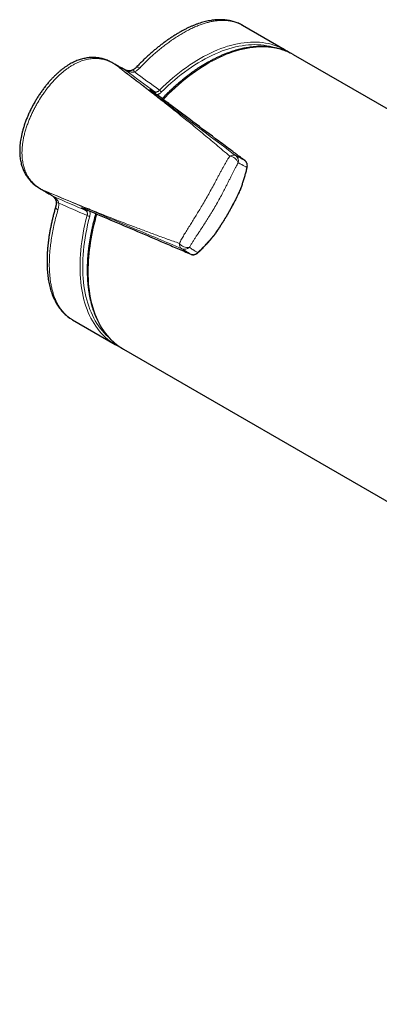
# Model space of a CAD drawing. Header units: millimetres. Extents: x 8 to 2314, y 12 to 2305.
# Tile 84 of 156: x 2079 to 2135, y 106 to 259. Entities that reach past the tile are written whole.
import ezdxf

# ---------------------------------------------------------------- set-up
doc = ezdxf.new("R2010")
doc.units = ezdxf.units.MM

msp = doc.modelspace()

# ---------------------------------------------------------------- linework, layer by layer
at = {"color": 7, "linetype": 'Continuous', "lineweight": 30}
for p, q in [((2120.25, 254.54), (2113.58, 258.39)), ((2139.31, 243.54), (2121.53, 253.8)), ((2093.38, 252.51), (2093.4, 252.5)), ((2094.21, 252.03), (2093.4, 252.5)), ((2094.45, 251.75), (2093.69, 252.32)), ((2093.69, 252.32), (2093.79, 252.26)), ((2094.1, 252.09), (2094.13, 252.08)), ((2094.17, 252.05), (2094.21, 252.03)), ((2082.09, 232.92), (2082.06, 232.93)), ((2082.08, 232.92), (2082.85, 232.48)), ((2082.82, 232.49), (2082.79, 232.51)), ((2105.54, 222.7), (2105.55, 222.7)), ((2087.08, 212.49), (2093.76, 208.64)), ((2095.03, 207.9), (2271.95, 105.77))]:
    msp.add_line(p, q, dxfattribs=at)
at = {"color": 252, "linetype": 'Continuous', "lineweight": 0}
for p, q in [((2093.85, 252.23), (2094.17, 252.05)), ((2099.43, 248.32), (2099.93, 248.03)), ((2082.54, 232.66), (2082.37, 232.76)), ((2082.4, 232.75), (2082.57, 232.65)), ((2089.23, 229.49), (2088.73, 229.78))]:
    msp.add_line(p, q, dxfattribs=at)
at = {"color": 252, "linetype": 'Continuous', "lineweight": 0, "flags": 128}
for points in [[(2100.66, 248.28), (2101.17, 248.78), (2101.68, 249.26), (2102.2, 249.73), (2102.72, 250.18), (2103.25, 250.62), (2103.78, 251.04), (2104.31, 251.44), (2104.85, 251.83), (2105.38, 252.21), (2105.92, 252.56), (2106.46, 252.9), (2106.99, 253.22), (2107.53, 253.52), (2108.07, 253.8), (2108.61, 254.07), (2109.14, 254.32), (2109.68, 254.55), (2110.21, 254.76), (2110.74, 254.95), (2111.27, 255.12), (2111.79, 255.27), (2112.31, 255.4), (2112.82, 255.51), (2113.33, 255.61), (2113.83, 255.68), (2114.33, 255.73), (2114.83, 255.76), (2115.31, 255.78), (2115.79, 255.77), (2116.26, 255.74), (2116.73, 255.7), (2117.18, 255.63), (2117.63, 255.54), (2118.07, 255.44), (2118.5, 255.31), (2118.92, 255.16), (2119.33, 255), (2119.57, 254.89)], [(2118.8, 254.85), (2118.66, 254.89), (2118.24, 255.02), (2117.8, 255.13), (2117.36, 255.22), (2116.9, 255.29), (2116.44, 255.34), (2115.98, 255.37), (2115.5, 255.38), (2115.02, 255.37), (2114.53, 255.34), (2114.04, 255.29), (2113.54, 255.22), (2113.03, 255.13), (2112.52, 255.02), (2112, 254.89), (2111.48, 254.75), (2110.96, 254.58), (2110.44, 254.39), (2109.91, 254.18), (2109.38, 253.96), (2108.84, 253.71), (2108.31, 253.45), (2107.78, 253.17), (2107.24, 252.87), (2106.71, 252.55), (2106.17, 252.22), (2105.64, 251.87), (2105.1, 251.5), (2104.57, 251.11), (2104.04, 250.71), (2103.52, 250.29), (2103, 249.86), (2102.48, 249.41), (2101.96, 248.94), (2101.45, 248.46), (2100.94, 247.97)], [(2121.11, 254.03), (2121.09, 254.04), (2120.7, 254.22), (2120.29, 254.39), (2119.87, 254.54), (2119.44, 254.67), (2119.01, 254.79), (2118.56, 254.88), (2118.11, 254.95), (2117.65, 255), (2117.18, 255.03), (2116.7, 255.04), (2116.22, 255.03), (2115.73, 255.01), (2115.23, 254.96), (2114.73, 254.89), (2114.22, 254.8), (2113.71, 254.7), (2113.19, 254.57), (2112.67, 254.42), (2112.15, 254.26), (2111.62, 254.07), (2111.09, 253.87), (2110.56, 253.64), (2110.02, 253.4), (2109.49, 253.14), (2108.95, 252.86), (2108.41, 252.57), (2107.87, 252.25), (2107.34, 251.92), (2106.8, 251.57), (2106.27, 251.2), (2105.73, 250.82), (2105.2, 250.42), (2104.67, 250), (2104.15, 249.57), (2103.62, 249.12), (2103.1, 248.66), (2102.59, 248.18), (2102.08, 247.69), (2101.57, 247.19), (2101.24, 246.84)], [(2093.4, 252.5), (2093.41, 252.49), (2093.69, 252.32), (2093.69, 252.32), (2093.69, 252.32)], [(2097.62, 251.78), (2097.49, 251.83), (2097.37, 251.87), (2097.26, 251.88), (2097.16, 251.88), (2097.07, 251.86), (2097.01, 251.82), (2096.99, 251.8)], [(2093.13, 209.03), (2092.89, 209.2), (2092.54, 209.48), (2092.21, 209.77), (2091.88, 210.08), (2091.57, 210.4), (2091.27, 210.75), (2090.99, 211.11), (2090.71, 211.49), (2090.45, 211.89), (2090.21, 212.3), (2089.98, 212.72), (2089.76, 213.17), (2089.56, 213.63), (2089.37, 214.1), (2089.19, 214.59), (2089.03, 215.09), (2088.89, 215.6), (2088.76, 216.13), (2088.64, 216.67), (2088.54, 217.23), (2088.46, 217.79), (2088.39, 218.37), (2088.34, 218.96), (2088.3, 219.55), (2088.27, 220.16), (2088.27, 220.78), (2088.27, 221.41), (2088.3, 222.04), (2088.34, 222.68), (2088.39, 223.33), (2088.46, 223.99), (2088.55, 224.65), (2088.65, 225.32), (2088.76, 226), (2088.89, 226.68), (2089.04, 227.36), (2089.2, 228.05), (2089.37, 228.73)], [(2089.79, 228.64), (2089.61, 227.96), (2089.45, 227.28), (2089.31, 226.6), (2089.18, 225.92), (2089.06, 225.25), (2088.96, 224.59), (2088.88, 223.93), (2088.81, 223.28), (2088.76, 222.63), (2088.72, 221.99), (2088.7, 221.36), (2088.69, 220.74), (2088.7, 220.13), (2088.72, 219.52), (2088.76, 218.93), (2088.82, 218.35), (2088.89, 217.77), (2088.97, 217.21), (2089.07, 216.66), (2089.19, 216.13), (2089.32, 215.6), (2089.47, 215.09), (2089.63, 214.6), (2089.8, 214.11), (2089.99, 213.65), (2090.2, 213.19), (2090.41, 212.75), (2090.65, 212.33), (2090.89, 211.92), (2091.15, 211.53), (2091.43, 211.16), (2091.71, 210.8), (2092.01, 210.46), (2092.32, 210.14), (2092.65, 209.84), (2092.71, 209.78)], [(2089.54, 220.03), (2089.55, 219.42), (2089.57, 218.81), (2089.61, 218.21), (2089.66, 217.63), (2089.73, 217.05), (2089.82, 216.49), (2089.92, 215.93), (2090.03, 215.39), (2090.16, 214.87), (2090.31, 214.35), (2090.46, 213.85), (2090.64, 213.37), (2090.83, 212.89), (2091.03, 212.44), (2091.25, 211.99), (2091.48, 211.57), (2091.72, 211.15), (2091.98, 210.76), (2092.26, 210.38), (2092.54, 210.02), (2092.84, 209.68), (2093.15, 209.35), (2093.47, 209.04), (2093.81, 208.75), (2094.16, 208.48), (2094.52, 208.22), (2094.63, 208.14)]]:
    msp.add_lwpolyline(points, dxfattribs=at)
at = {"color": 7, "linetype": 'Continuous', "lineweight": 30, "flags": 128}
for points in [[(2121.53, 253.8), (2121.48, 253.83), (2121.11, 254.03)], [(2094.63, 208.14), (2094.89, 207.99), (2095.03, 207.9)]]:
    msp.add_lwpolyline(points, dxfattribs=at)
at = {"color": 7, "linetype": 'Continuous', "lineweight": 30}
for centre, radius, start, end in [((2115.83, 246.87), 8.85, 55.2356, 64.9761), ((2094.89, 250.62), 0.906, 54.2272, 60.9587), ((2106.64, 222.99), 0.0459, 240.2079, 303.0408), ((2098.18, 216.3), 8.85, 235.2136, 244.8038)]:
    msp.add_arc(centre, radius, start, end, dxfattribs=at)
at = {"color": 252, "linetype": 'Continuous', "lineweight": 0}
for centre, radius, start, end in [((2096.25, 250.91), 0.55, 23.2165, 66.8261), ((2099.28, 248.13), 0.241, 357.7354, 51.8219), ((2099.77, 247.83), 0.26, 341.9279, 50.2802), ((2100.29, 247.66), 0.718, 25.2893, 59.4178), ((2112.14, 237.29), 0.887, 63.9545, 126.5261), ((2111.43, 236.41), 1.6, 20.4926, 83.5663), ((2111.86, 237.21), 1.1, 347.2354, 52.4481), ((2114.27, 236.2), 0.0457, 356.5967, 59.8405), ((2082.38, 232.81), 0.0473, 252.6043, 262.7726), ((2082.72, 233.48), 0.803, 244.0235, 246.1701), ((2082.7, 233.3), 0.629, 239.3265, 241.3274), ((2082.9, 233.38), 0.803, 244.0235, 246.1701), ((2084.46, 232.56), 0.906, 239.0335, 245.7771), ((2084.89, 231.23), 0.549, 233.1431, 276.8097), ((2085.07, 230.15), 0.584, 179.6702, 245.0203), ((2088.82, 230), 0.244, 248.5166, 302.4553), ((2089.32, 229.74), 0.268, 250.8743, 317.0286), ((2089.73, 229.36), 0.718, 240.587, 274.7043), ((2121.78, 219.64), 32.24, 163.2001, 179.2998), ((2105.04, 225.35), 1.6, 216.4481, 279.5298), ((2104.63, 224.3), 0.887, 173.5045, 236.0462), ((2104.56, 224.58), 1.1, 247.5565, 312.7676)]:
    msp.add_arc(centre, radius, start, end, dxfattribs=at)
for centre, major_axis, ratio, start_param, end_param in [((2200.32, 176.56), (207.13, -151.27), 0.006629, 4.186137, 4.211246), ((2200.88, 177.39), (207.59, -150.39), 0.006162, 4.191445, 4.213027), ((2201.32, 178.29), (234.58, -103.72), 0.006646, 2.071937, 2.097046), ((2200.88, 177.39), (234.05, -104.57), 0.006179, 2.070156, 2.091738)]:
    msp.add_ellipse(centre, major_axis=major_axis, ratio=ratio, start_param=start_param, end_param=end_param, dxfattribs=at)
at = {"color": 7, "linetype": 'Continuous', "lineweight": 30}
for points, knots in [([(2113.58, 258.39), (2113.58, 258.39), (2113.48, 258.45), (2113.27, 258.56), (2112.95, 258.71), (2112.62, 258.84), (2112.29, 258.96), (2111.94, 259.05), (2111.59, 259.13), (2111.23, 259.19), (2110.86, 259.24), (2110.48, 259.26), (2110.1, 259.27), (2109.7, 259.26), (2109.3, 259.23), (2108.89, 259.18), (2108.48, 259.12), (2108.05, 259.03), (2107.63, 258.93), (2107.19, 258.81), (2106.76, 258.67), (2106.31, 258.51), (2105.87, 258.33), (2105.42, 258.14), (2104.97, 257.93), (2104.52, 257.7), (2104.06, 257.46), (2103.6, 257.19), (2103.14, 256.92), (2102.68, 256.62), (2102.21, 256.31), (2101.75, 255.99), (2101.29, 255.65), (2100.82, 255.29), (2100.36, 254.93), (2099.9, 254.55), (2099.44, 254.15), (2098.98, 253.74), (2098.52, 253.32), (2098.06, 252.88), (2097.6, 252.43), (2097.25, 252.07), (2097.04, 251.86), (2096.99, 251.8)], [0, 0, 0, 0, 0.000358, 0.024309, 0.048353, 0.072174, 0.096149, 0.120319, 0.144651, 0.169108, 0.193644, 0.218206, 0.242814, 0.267898, 0.293112, 0.318478, 0.344014, 0.369733, 0.395646, 0.421713, 0.447499, 0.473468, 0.499476, 0.52551, 0.551556, 0.577602, 0.603675, 0.629574, 0.655692, 0.681799, 0.707853, 0.733821, 0.759669, 0.785338, 0.811175, 0.836876, 0.862534, 0.888177, 0.913831, 0.939516, 0.965285, 0.990747, 1, 1, 1, 1]), ([(2121.1, 254.03), (2121.04, 254.06), (2120.87, 254.15), (2120.55, 254.29), (2120.16, 254.45), (2119.75, 254.59), (2119.34, 254.72), (2118.92, 254.82), (2118.49, 254.91), (2118.05, 254.98), (2117.6, 255.04), (2117.15, 255.07), (2116.69, 255.09), (2116.23, 255.09), (2115.76, 255.07), (2115.28, 255.03), (2114.8, 254.97), (2114.31, 254.9), (2113.82, 254.81), (2113.32, 254.7), (2112.82, 254.57), (2112.32, 254.42), (2111.81, 254.26), (2111.31, 254.08), (2110.8, 253.88), (2110.28, 253.66), (2109.77, 253.43), (2109.26, 253.18), (2108.74, 252.91), (2108.23, 252.63), (2107.71, 252.33), (2107.2, 252.02), (2106.68, 251.69), (2106.17, 251.34), (2105.66, 250.98), (2105.15, 250.6), (2104.65, 250.21), (2104.14, 249.8), (2103.64, 249.39), (2103.15, 248.95), (2102.65, 248.51), (2102.17, 248.05), (2101.68, 247.57), (2101.32, 247.21), (2101.12, 247), (2101.08, 246.95)], [0, 0, 0, 0, 0.009844, 0.033486, 0.057136, 0.080799, 0.10448, 0.128185, 0.151917, 0.175678, 0.19947, 0.223296, 0.247154, 0.271045, 0.294967, 0.318919, 0.342898, 0.366902, 0.390928, 0.414974, 0.439038, 0.463116, 0.487206, 0.511306, 0.535415, 0.559529, 0.583648, 0.607769, 0.631893, 0.656017, 0.680141, 0.704263, 0.728384, 0.752503, 0.776619, 0.800733, 0.824844, 0.848951, 0.873055, 0.897157, 0.921255, 0.94535, 0.969442, 0.993531, 1, 1, 1, 1]), ([(2093.38, 252.5), (2093.29, 252.55), (2093.1, 252.66), (2092.81, 252.8), (2092.49, 252.94), (2092.18, 253.06), (2091.87, 253.16), (2091.55, 253.24), (2091.22, 253.3), (2090.88, 253.35), (2090.54, 253.37), (2090.2, 253.38), (2089.86, 253.37), (2089.52, 253.34), (2089.18, 253.28), (2088.84, 253.21), (2088.49, 253.12), (2088.14, 253.02), (2087.79, 252.89), (2087.44, 252.74), (2087.09, 252.57), (2086.73, 252.37), (2086.37, 252.16), (2086.01, 251.92), (2085.65, 251.67), (2085.3, 251.39), (2084.94, 251.09), (2084.58, 250.76), (2084.21, 250.41), (2083.85, 250.03), (2083.48, 249.62), (2083.1, 249.18), (2082.74, 248.71), (2082.38, 248.24), (2082.03, 247.74), (2081.69, 247.22), (2081.36, 246.68), (2081.04, 246.12), (2080.74, 245.55), (2080.45, 244.97), (2080.19, 244.4), (2079.95, 243.83), (2079.74, 243.26), (2079.54, 242.69), (2079.38, 242.15), (2079.24, 241.64), (2079.13, 241.16), (2079.03, 240.68), (2078.96, 240.21), (2078.91, 239.73), (2078.88, 239.26), (2078.87, 238.81), (2078.88, 238.37), (2078.91, 237.95), (2078.96, 237.54), (2079.03, 237.15), (2079.12, 236.77), (2079.22, 236.41), (2079.34, 236.07), (2079.47, 235.75), (2079.62, 235.45), (2079.79, 235.14), (2079.97, 234.85), (2080.17, 234.57), (2080.38, 234.31), (2080.62, 234.05), (2080.86, 233.81), (2081.11, 233.59), (2081.37, 233.39), (2081.66, 233.19), (2081.89, 233.04), (2082.03, 232.96), (2082.06, 232.94)], [0, 0, 0, 0, 0.009699, 0.021691, 0.033064, 0.043981, 0.054562, 0.065804, 0.076959, 0.088298, 0.099652, 0.111021, 0.122404, 0.133799, 0.145104, 0.156469, 0.168283, 0.180348, 0.19269, 0.20533, 0.218268, 0.231473, 0.245373, 0.25956, 0.274097, 0.289044, 0.304469, 0.320446, 0.337059, 0.354412, 0.372663, 0.391835, 0.411195, 0.430829, 0.450786, 0.471121, 0.491893, 0.513166, 0.534794, 0.555934, 0.576627, 0.596926, 0.616881, 0.63654, 0.656016, 0.672825, 0.688925, 0.704404, 0.72093, 0.736827, 0.752158, 0.767004, 0.781439, 0.795511, 0.809121, 0.822261, 0.835029, 0.847511, 0.859784, 0.870572, 0.881967, 0.893358, 0.904756, 0.91616, 0.927568, 0.938981, 0.950464, 0.961404, 0.972485, 0.983989, 0.996052, 1, 1, 1, 1]), ([(2093.69, 252.32), (2093.69, 252.32), (2093.69, 252.33), (2093.68, 252.33), (2093.68, 252.32), (2093.69, 252.32), (2093.69, 252.32), (2093.69, 252.32)], [0, 0, 0, 0, 0.297265, 0.515586, 0.735337, 0.929538, 1, 1, 1, 1]), ([(2093.79, 252.26), (2093.8, 252.26), (2093.81, 252.25), (2093.83, 252.24), (2093.84, 252.24), (2093.85, 252.23)], [0, 0, 0, 0, 0.185058, 0.68031, 1, 1, 1, 1]), ([(2095.42, 251.36), (2095.13, 251.52), (2094.71, 251.75), (2094.23, 252.01), (2094.01, 252.14), (2093.91, 252.19), (2093.87, 252.22), (2093.85, 252.23)], [0, 0, 0, 0, 0.559638, 0.816546, 0.925876, 0.97881, 1, 1, 1, 1]), ([(2095.33, 251.41), (2095.22, 251.47), (2094.87, 251.67), (2094.47, 251.89), (2094.18, 252.05), (2094.13, 252.08)], [0, 0, 0, 0, 0.266886, 0.867161, 1, 1, 1, 1]), ([(2096.99, 251.8), (2096.96, 251.78), (2096.91, 251.72), (2096.81, 251.64), (2096.69, 251.55), (2096.58, 251.48), (2096.5, 251.44), (2096.47, 251.42)], [0, 0, 0, 0, 0.188606, 0.422237, 0.624588, 0.836633, 1, 1, 1, 1]), ([(2096.47, 251.42), (2096.46, 251.41), (2096.41, 251.39), (2096.31, 251.35), (2096.17, 251.31), (2096.03, 251.3), (2095.88, 251.29), (2095.73, 251.31), (2095.6, 251.33), (2095.5, 251.35), (2095.42, 251.38), (2095.37, 251.4), (2095.33, 251.41), (2095.32, 251.42), (2095.32, 251.42), (2095.32, 251.42)], [0, 0, 0, 0, 0.0256552, 0.1174472, 0.2176063, 0.3231218, 0.4323661, 0.5547615, 0.6541115, 0.7397778, 0.8211352, 0.8803044, 0.931319, 0.9789322, 1, 1, 1, 1]), ([(2099.52, 248.12), (2099.52, 248.12), (2099.49, 248.14), (2099.44, 248.18), (2099.38, 248.23), (2099.33, 248.27), (2099.29, 248.3), (2099.27, 248.33), (2099.26, 248.34), (2099.26, 248.34), (2099.26, 248.34)], [0, 0, 0, 0, 0.015182, 0.175403, 0.323771, 0.472496, 0.6471, 0.821631, 0.965222, 1, 1, 1, 1]), ([(2113.97, 237.3), (2113.74, 237.47), (2113.27, 237.82), (2112.6, 238.32), (2111.48, 239.16), (2109.23, 240.84), (2106.16, 243.15), (2103.22, 245.35), (2101.1, 246.93), (2100.04, 247.73), (2099.51, 248.13)], [0, 0, 0, 0, 0.046625, 0.0932601, 0.1398962, 0.2797067, 0.5593276, 0.7796638, 0.8898319, 1, 1, 1, 1]), ([(2114.31, 236.2), (2114.32, 236.22), (2114.33, 236.3), (2114.35, 236.42), (2114.35, 236.57), (2114.33, 236.71), (2114.3, 236.85), (2114.24, 236.98), (2114.17, 237.1), (2114.09, 237.2), (2114.02, 237.27), (2113.98, 237.29), (2113.97, 237.3)], [0, 0, 0, 0, 0.056505, 0.17209, 0.289534, 0.40773, 0.524326, 0.642081, 0.756869, 0.871381, 0.984814, 1, 1, 1, 1]), ([(2113.14, 232.45), (2113.14, 232.46), (2113.22, 232.65), (2113.37, 233.04), (2113.57, 233.62), (2113.77, 234.21), (2113.95, 234.81), (2114.12, 235.42), (2114.24, 235.88), (2114.3, 236.15), (2114.31, 236.2)], [0, 0, 0, 0, 0.00434, 0.158625, 0.314179, 0.471274, 0.630181, 0.791232, 0.95603, 1, 1, 1, 1]), ([(2082.82, 232.49), (2082.88, 232.46), (2083.12, 232.31), (2083.52, 232.08), (2083.84, 231.88), (2083.99, 231.79)], [0, 0, 0, 0, 0.164801, 0.614152, 1, 1, 1, 1]), ([(2083.99, 231.79), (2083.99, 231.79), (2083.99, 231.79), (2084, 231.79), (2084.02, 231.77), (2084.06, 231.74), (2084.11, 231.69), (2084.17, 231.63), (2084.24, 231.55), (2084.32, 231.45), (2084.4, 231.34), (2084.46, 231.21), (2084.51, 231.08), (2084.55, 230.94), (2084.56, 230.85), (2084.56, 230.8), (2084.56, 230.79)], [0, 0, 0, 0, 0.01463, 0.055853, 0.103533, 0.156182, 0.219362, 0.300147, 0.389392, 0.487888, 0.594989, 0.697256, 0.802626, 0.902588, 0.994734, 1, 1, 1, 1]), ([(2109.32, 225.84), (2109.33, 225.85), (2109.42, 225.99), (2109.61, 226.27), (2109.89, 226.68), (2110.17, 227.11), (2110.45, 227.54), (2110.72, 227.99), (2111, 228.44), (2111.27, 228.89), (2111.54, 229.36), (2111.8, 229.83), (2112.05, 230.29), (2112.3, 230.76), (2112.54, 231.22), (2112.77, 231.68), (2112.97, 232.09), (2113.09, 232.35), (2113.14, 232.45)], [0, 0, 0, 0, 0.004099, 0.067639, 0.13333, 0.201031, 0.268626, 0.336479, 0.404722, 0.473488, 0.542892, 0.612639, 0.681724, 0.750382, 0.81859, 0.88633, 0.953609, 1, 1, 1, 1]), ([(2113.14, 232.45), (2113.14, 232.46), (2113.15, 232.46), (2113.13, 232.48), (2113.12, 232.49), (2113.12, 232.49)], [0, 0, 0, 0, 0.26392, 0.938953, 1, 1, 1, 1]), ([(2084.56, 230.8), (2084.56, 230.77), (2084.57, 230.69), (2084.56, 230.57), (2084.55, 230.42), (2084.52, 230.29), (2084.5, 230.19), (2084.49, 230.15), (2084.49, 230.15)], [0, 0, 0, 0, 0.115404, 0.324726, 0.540617, 0.76266, 0.999348, 1, 1, 1, 1]), ([(2084.49, 230.15), (2084.47, 230.1), (2084.4, 229.85), (2084.27, 229.38), (2084.11, 228.76), (2083.96, 228.15), (2083.82, 227.54), (2083.7, 226.94), (2083.58, 226.34), (2083.48, 225.75), (2083.39, 225.16), (2083.32, 224.58), (2083.25, 224.01), (2083.2, 223.44), (2083.16, 222.89), (2083.14, 222.35), (2083.13, 221.81), (2083.13, 221.28), (2083.14, 220.76), (2083.17, 220.26), (2083.21, 219.76), (2083.26, 219.27), (2083.33, 218.79), (2083.41, 218.33), (2083.51, 217.88), (2083.62, 217.44), (2083.74, 217.01), (2083.88, 216.59), (2084.03, 216.19), (2084.19, 215.81), (2084.37, 215.45), (2084.56, 215.09), (2084.76, 214.76), (2084.98, 214.44), (2085.2, 214.13), (2085.44, 213.84), (2085.69, 213.57), (2085.95, 213.32), (2086.22, 213.08), (2086.51, 212.86), (2086.74, 212.7), (2086.89, 212.61), (2086.93, 212.58)], [0, 0, 0, 0, 0.006131, 0.031995, 0.057901, 0.083834, 0.109779, 0.13577, 0.161667, 0.187657, 0.213786, 0.240004, 0.26626, 0.292493, 0.318634, 0.344517, 0.37084, 0.397151, 0.423472, 0.449819, 0.476215, 0.502704, 0.529018, 0.555292, 0.581712, 0.608206, 0.634678, 0.661028, 0.687197, 0.712957, 0.738668, 0.764337, 0.789931, 0.81542, 0.840777, 0.865979, 0.891013, 0.915869, 0.940544, 0.965043, 0.989376, 1, 1, 1, 1]), ([(2088.63, 229.92), (2088.63, 229.92), (2088.62, 229.92), (2088.63, 229.92), (2088.66, 229.91), (2088.7, 229.9), (2088.75, 229.88), (2088.82, 229.85), (2088.89, 229.83), (2088.93, 229.81), (2088.95, 229.8)], [0, 0, 0, 0, 0.003918, 0.131195, 0.279664, 0.444656, 0.618345, 0.765679, 0.921385, 1, 1, 1, 1]), ([(2088.94, 229.81), (2091.7, 228.62), (2095.85, 226.85), (2100.68, 224.79), (2103.1, 223.75), (2104.48, 223.16), (2105.19, 222.86), (2105.54, 222.7)], [0, 0, 0, 0, 0.499991, 0.749986, 0.874983, 0.937498, 1, 1, 1, 1]), ([(2090.73, 229.04), (2090.72, 228.97), (2090.63, 228.69), (2090.5, 228.19), (2090.33, 227.54), (2090.18, 226.88), (2090.04, 226.23), (2089.91, 225.59), (2089.8, 224.94), (2089.7, 224.31), (2089.61, 223.67), (2089.54, 223.04), (2089.48, 222.42), (2089.44, 221.8), (2089.41, 221.19), (2089.39, 220.67), (2089.39, 220.36), (2089.39, 220.24)], [0, 0, 0, 0, 0.020746, 0.092716, 0.164694, 0.236682, 0.308679, 0.380686, 0.452704, 0.524732, 0.59677, 0.668818, 0.740877, 0.812946, 0.885024, 0.957111, 1, 1, 1, 1]), ([(2106.66, 222.96), (2106.73, 223.02), (2106.94, 223.22), (2107.3, 223.57), (2107.73, 224.01), (2108.17, 224.48), (2108.59, 224.96), (2108.97, 225.41), (2109.21, 225.71), (2109.32, 225.84)], [0, 0, 0, 0, 0.075231, 0.221204, 0.386287, 0.550005, 0.710147, 0.868469, 1, 1, 1, 1]), ([(2109.28, 225.84), (2109.28, 225.84), (2109.3, 225.84), (2109.32, 225.83), (2109.32, 225.84), (2109.32, 225.85)], [0, 0, 0, 0, 0.061852, 0.745908, 1, 1, 1, 1]), ([(2105.55, 222.7), (2105.57, 222.69), (2105.63, 222.66), (2105.73, 222.64), (2105.86, 222.62), (2105.99, 222.63), (2106.12, 222.65), (2106.26, 222.69), (2106.39, 222.75), (2106.51, 222.83), (2106.6, 222.9), (2106.65, 222.94), (2106.66, 222.96)], [0, 0, 0, 0, 0.050777, 0.160987, 0.272294, 0.384664, 0.496686, 0.611583, 0.726808, 0.842259, 0.959595, 1, 1, 1, 1]), ([(2089.39, 220.24), (2089.39, 220.13), (2089.39, 219.83), (2089.41, 219.34), (2089.44, 218.76), (2089.48, 218.19), (2089.54, 217.63), (2089.61, 217.08), (2089.69, 216.54), (2089.79, 216.01), (2089.9, 215.49), (2090.03, 214.98), (2090.17, 214.49), (2090.33, 214), (2090.5, 213.53), (2090.68, 213.07), (2090.87, 212.63), (2091.08, 212.2), (2091.3, 211.78), (2091.54, 211.38), (2091.78, 210.99), (2092.04, 210.62), (2092.31, 210.26), (2092.6, 209.92), (2092.89, 209.59), (2093.2, 209.28), (2093.51, 208.99), (2093.84, 208.71), (2094.18, 208.45), (2094.44, 208.27), (2094.59, 208.17), (2094.62, 208.15)], [0, 0, 0, 0, 0.019109, 0.055358, 0.091611, 0.127864, 0.164117, 0.200368, 0.236615, 0.272855, 0.309086, 0.345305, 0.381508, 0.417694, 0.453857, 0.489993, 0.5261, 0.562172, 0.598205, 0.634196, 0.670142, 0.70604, 0.741887, 0.777684, 0.813431, 0.849129, 0.884782, 0.920394, 0.95597, 0.991518, 1, 1, 1, 1])]:
    msp.add_open_spline(points, degree=3, knots=knots, dxfattribs=at)
at = {"color": 252, "linetype": 'Continuous', "lineweight": 0}
for points, knots in [([(2113.58, 258.38), (2113.53, 258.41), (2113.34, 258.53), (2112.98, 258.69), (2112.49, 258.88), (2111.99, 259.01), (2111.48, 259.1), (2110.94, 259.16), (2110.38, 259.17), (2109.8, 259.14), (2109.2, 259.06), (2108.57, 258.94), (2107.94, 258.78), (2107.31, 258.58), (2106.67, 258.35), (2106.01, 258.07), (2105.34, 257.75), (2104.66, 257.39), (2103.97, 256.99), (2103.27, 256.55), (2102.59, 256.09), (2101.95, 255.63), (2101.34, 255.16), (2100.72, 254.67), (2100.1, 254.15), (2099.48, 253.6), (2098.86, 253.02), (2098.24, 252.41), (2097.82, 251.99), (2097.62, 251.78)], [0, 0, 0, 0, 0.011914, 0.052635, 0.093431, 0.13237, 0.171374, 0.210578, 0.249848, 0.289886, 0.329997, 0.370325, 0.410726, 0.44933, 0.487998, 0.527174, 0.566349, 0.6058, 0.64525, 0.685229, 0.725282, 0.759134, 0.793031, 0.827274, 0.861516, 0.895946, 0.930376, 0.965163, 1, 1, 1, 1]), ([(2093.69, 252.32), (2093.69, 252.32), (2093.56, 252.4), (2093.3, 252.55), (2092.9, 252.75), (2092.52, 252.9), (2092.16, 253.02), (2091.81, 253.1), (2091.47, 253.17), (2091.11, 253.21), (2090.75, 253.23), (2090.38, 253.22), (2089.99, 253.19), (2089.58, 253.12), (2089.14, 253.03), (2088.72, 252.91), (2088.28, 252.75), (2087.83, 252.56), (2087.36, 252.32), (2086.92, 252.07), (2086.5, 251.8), (2086.11, 251.52), (2085.72, 251.22), (2085.31, 250.88), (2084.9, 250.51), (2084.48, 250.1), (2083.94, 249.52), (2083.41, 248.89), (2082.91, 248.23), (2082.51, 247.67), (2082.05, 246.98), (2081.62, 246.27), (2081.23, 245.56), (2080.92, 244.95), (2080.63, 244.33), (2080.36, 243.69), (2080.11, 243.05), (2079.88, 242.39), (2079.68, 241.72), (2079.52, 241.06), (2079.39, 240.4), (2079.29, 239.75), (2079.24, 239.1), (2079.22, 238.51), (2079.24, 237.99), (2079.27, 237.56), (2079.35, 237.02), (2079.48, 236.4), (2079.69, 235.77), (2079.91, 235.25), (2080.15, 234.82), (2080.43, 234.41), (2080.72, 234.05), (2081.01, 233.75), (2081.29, 233.49), (2081.6, 233.25), (2081.92, 233.02), (2082.19, 232.86), (2082.34, 232.78), (2082.38, 232.76)], [0, 0, 0, 0, 0.000002, 0.0155753, 0.0311463, 0.0447199, 0.0582928, 0.0699634, 0.0816337, 0.0939089, 0.1062695, 0.1186302, 0.1310774, 0.1459431, 0.1608103, 0.1752321, 0.1896549, 0.2067907, 0.2239281, 0.241847, 0.2570749, 0.2723034, 0.288841, 0.3053792, 0.3242093, 0.3430404, 0.3631551, 0.401418, 0.4231032, 0.4447888, 0.4684691, 0.5039372, 0.5261358, 0.5483574, 0.5706536, 0.5929769, 0.6156311, 0.6383193, 0.6611245, 0.6839771, 0.7052918, 0.7266046, 0.7481525, 0.7697866, 0.7846794, 0.7987881, 0.812896, 0.8382221, 0.8620267, 0.8785388, 0.8952723, 0.9120069, 0.9289722, 0.942088, 0.955299, 0.9685107, 0.9818126, 0.996171, 1, 1, 1, 1]), ([(2093.85, 252.23), (2093.85, 252.23), (2093.84, 252.23), (2093.82, 252.24), (2093.81, 252.25), (2093.8, 252.26), (2093.79, 252.26)], [0, 0, 0, 0, 0.182355, 0.651357, 0.829021, 1, 1, 1, 1]), ([(2093.85, 252.23), (2093.85, 252.23), (2093.88, 252.21), (2093.96, 252.17), (2094.04, 252.13), (2094.09, 252.1), (2094.1, 252.09)], [0, 0, 0, 0, 0.0645995, 0.3361776, 0.9003148, 1, 1, 1, 1]), ([(2111.61, 238), (2110.9, 238.6), (2109.48, 239.8), (2107.37, 241.56), (2105.26, 243.29), (2103.24, 244.92), (2101.32, 246.44), (2099.41, 247.93), (2097.11, 249.71), (2095.41, 251), (2094.41, 251.77)], [0, 0, 0, 0, 0.1241014, 0.2482129, 0.3723488, 0.4964916, 0.6026321, 0.7087746, 0.8279774, 1, 1, 1, 1]), ([(2094.45, 251.75), (2095.47, 250.97), (2097.49, 249.44), (2100.51, 247.16), (2103.99, 244.53), (2107.99, 241.51), (2111.01, 239.23), (2112.52, 238.09)], [0, 0, 0, 0, 0.172091, 0.337898, 0.503708, 0.751849, 1, 1, 1, 1]), ([(2097.62, 251.78), (2097.57, 251.73), (2097.48, 251.64), (2097.33, 251.51), (2097.16, 251.38), (2096.97, 251.25), (2096.83, 251.17), (2096.76, 251.13)], [0, 0, 0, 0, 0.1896166, 0.3802856, 0.5744782, 0.7699964, 1, 1, 1, 1]), ([(2096.76, 251.13), (2096.69, 251.11), (2096.55, 251.08), (2096.33, 251.09), (2096.1, 251.12), (2095.9, 251.17), (2095.73, 251.22), (2095.61, 251.27), (2095.51, 251.31), (2095.46, 251.34), (2095.43, 251.35), (2095.42, 251.36), (2095.42, 251.36)], [0, 0, 0, 0, 0.146289, 0.297669, 0.457208, 0.618996, 0.725526, 0.833266, 0.894046, 0.945844, 0.985479, 1, 1, 1, 1]), ([(2099.51, 248.13), (2099.5, 248.14), (2099.44, 248.18), (2099.36, 248.24), (2099.27, 248.32), (2099.2, 248.39), (2099.17, 248.43), (2099.18, 248.44), (2099.24, 248.42), (2099.32, 248.38), (2099.4, 248.34), (2099.43, 248.32)], [0, 0, 0, 0, 0.038281, 0.122961, 0.207805, 0.359832, 0.512183, 0.657444, 0.802502, 0.901374, 1, 1, 1, 1]), ([(2099.93, 248.03), (2099.95, 248.02), (2100, 248), (2100.09, 247.98), (2100.2, 247.99), (2100.31, 248.03), (2100.43, 248.09), (2100.55, 248.17), (2100.62, 248.25), (2100.66, 248.28)], [0, 0, 0, 0, 0.102362, 0.249465, 0.400883, 0.548475, 0.700357, 0.848052, 1, 1, 1, 1]), ([(2100.94, 247.97), (2100.89, 247.93), (2100.79, 247.83), (2100.64, 247.73), (2100.48, 247.65), (2100.34, 247.61), (2100.25, 247.6), (2100.21, 247.6)], [0, 0, 0, 0, 0.203922, 0.413747, 0.617671, 0.827534, 1, 1, 1, 1]), ([(2103.75, 224.4), (2103.86, 224.61), (2104.08, 225.03), (2104.47, 225.71), (2104.9, 226.41), (2105.35, 227.13), (2105.8, 227.85), (2106.25, 228.58), (2106.71, 229.32), (2107.19, 230.12), (2107.69, 230.96), (2108.2, 231.86), (2108.71, 232.78), (2109.13, 233.54), (2109.45, 234.16), (2109.7, 234.62), (2109.95, 235.09), (2110.19, 235.55), (2110.44, 236), (2110.68, 236.44), (2110.92, 236.88), (2111.16, 237.28), (2111.39, 237.66), (2111.53, 237.89), (2111.61, 238)], [0, 0, 0, 0, 0.053574, 0.107605, 0.162925, 0.218623, 0.270216, 0.322058, 0.374638, 0.427457, 0.488054, 0.549006, 0.611081, 0.673547, 0.705921, 0.738295, 0.770914, 0.803533, 0.837007, 0.870479, 0.904307, 0.938133, 0.969067, 1, 1, 1, 1]), ([(2112.52, 238.09), (2112.71, 237.98), (2113.19, 237.72), (2113.68, 237.46), (2113.97, 237.3)], [0, 0, 0, 0, 0.392821, 1, 1, 1, 1]), ([(2112.93, 236.97), (2112.86, 236.86), (2112.74, 236.65), (2112.55, 236.29), (2112.35, 235.91), (2112.14, 235.5), (2111.92, 235.08), (2111.71, 234.64), (2111.48, 234.19), (2111.25, 233.72), (2111.01, 233.25), (2110.77, 232.79), (2110.46, 232.18), (2110.05, 231.43), (2109.55, 230.52), (2109.11, 229.77), (2108.74, 229.16), (2108.46, 228.71), (2108.18, 228.25), (2107.83, 227.69), (2107.4, 227.04), (2106.98, 226.39), (2106.61, 225.84), (2106.33, 225.41), (2106.06, 225), (2105.8, 224.59), (2105.54, 224.18), (2105.38, 223.91), (2105.3, 223.77)], [0, 0, 0, 0, 0.02926, 0.058522, 0.090578, 0.122908, 0.155239, 0.1881, 0.220961, 0.254329, 0.287696, 0.321295, 0.352515, 0.415262, 0.478672, 0.542748, 0.574954, 0.607889, 0.640967, 0.674044, 0.731003, 0.787959, 0.823899, 0.859836, 0.892946, 0.926054, 0.963028, 1, 1, 1, 1]), ([(2114.29, 236.24), (2114.02, 236.38), (2113.57, 236.63), (2113.12, 236.87), (2112.93, 236.97)], [0, 0, 0, 0, 0.583182, 1, 1, 1, 1]), ([(2114.29, 236.24), (2114.3, 236.31), (2114.32, 236.44), (2114.32, 236.63), (2114.29, 236.8), (2114.24, 236.97), (2114.15, 237.12), (2114.06, 237.23), (2113.99, 237.28), (2113.97, 237.3)], [0, 0, 0, 0, 0.151592, 0.303198, 0.453949, 0.604711, 0.75877, 0.912831, 1, 1, 1, 1]), ([(2113.12, 232.49), (2113.24, 232.8), (2113.47, 233.42), (2113.78, 234.35), (2114.05, 235.29), (2114.21, 235.93), (2114.29, 236.24)], [0, 0, 0, 0, 0.248542, 0.4977, 0.748592, 1, 1, 1, 1]), ([(2082.37, 232.76), (2082.33, 232.78), (2082.24, 232.83), (2082.14, 232.88), (2082.09, 232.92)], [0, 0, 0, 0, 0.365206, 1, 1, 1, 1]), ([(2082.38, 232.76), (2083.92, 232.11), (2086.24, 231.15), (2089.33, 229.88), (2091.66, 228.94), (2093.98, 228.03), (2096.15, 227.19), (2098.16, 226.43), (2100.01, 225.75), (2101.87, 225.07), (2103.13, 224.62), (2103.75, 224.4)], [0, 0, 0, 0, 0.219213, 0.328855, 0.438498, 0.548195, 0.657896, 0.743414, 0.828935, 0.914466, 1, 1, 1, 1]), ([(2104.14, 223.56), (2102.89, 224.09), (2100.38, 225.15), (2096.29, 226.88), (2091.87, 228.75), (2087.12, 230.76), (2083.97, 232.08), (2082.4, 232.75)], [0, 0, 0, 0, 0.170951, 0.341901, 0.561268, 0.780634, 1, 1, 1, 1]), ([(2082.79, 232.51), (2082.78, 232.52), (2082.73, 232.55), (2082.65, 232.59), (2082.58, 232.64), (2082.55, 232.66), (2082.54, 232.66)], [0, 0, 0, 0, 0.073091, 0.653836, 0.933438, 1, 1, 1, 1]), ([(2082.57, 232.65), (2082.58, 232.64), (2082.62, 232.62), (2082.71, 232.57), (2082.93, 232.44), (2083.39, 232.16), (2083.81, 231.91), (2084.09, 231.74)], [0, 0, 0, 0, 0.012816, 0.066227, 0.176531, 0.435391, 1, 1, 1, 1]), ([(2109.28, 225.84), (2109.29, 225.86), (2109.4, 226.02), (2109.61, 226.34), (2109.92, 226.79), (2110.21, 227.25), (2110.51, 227.71), (2110.81, 228.19), (2111.1, 228.68), (2111.39, 229.17), (2111.69, 229.7), (2112, 230.28), (2112.33, 230.9), (2112.65, 231.52), (2112.91, 232.06), (2113.06, 232.38), (2113.12, 232.49)], [0, 0, 0, 0, 0.0081782, 0.0791753, 0.1502918, 0.2217512, 0.2933201, 0.3661467, 0.4390857, 0.5123575, 0.5857382, 0.6759197, 0.7663161, 0.8573817, 0.9486805, 1, 1, 1, 1]), ([(2084.09, 231.74), (2084.1, 231.73), (2084.11, 231.72), (2084.16, 231.69), (2084.24, 231.63), (2084.36, 231.54), (2084.52, 231.39), (2084.68, 231.22), (2084.81, 231.03), (2084.9, 230.87), (2084.94, 230.75), (2084.96, 230.69)], [0, 0, 0, 0, 0.039432, 0.078733, 0.151102, 0.266826, 0.385283, 0.619363, 0.739784, 0.861678, 1, 1, 1, 1]), ([(2084.96, 230.69), (2084.96, 230.62), (2084.96, 230.48), (2084.95, 230.27), (2084.92, 230.06), (2084.88, 229.84), (2084.85, 229.7), (2084.83, 229.62)], [0, 0, 0, 0, 0.188873, 0.379127, 0.57345, 0.769056, 1, 1, 1, 1]), ([(2084.83, 229.62), (2084.73, 229.28), (2084.53, 228.55), (2084.26, 227.45), (2084.02, 226.33), (2083.83, 225.22), (2083.68, 224.21), (2083.58, 223.28), (2083.52, 222.43), (2083.49, 221.61), (2083.48, 220.8), (2083.51, 220.01), (2083.57, 219.24), (2083.66, 218.51), (2083.78, 217.81), (2083.93, 217.15), (2084.1, 216.53), (2084.31, 215.94), (2084.55, 215.38), (2084.81, 214.86), (2085.11, 214.37), (2085.44, 213.91), (2085.79, 213.5), (2086.17, 213.14), (2086.56, 212.82), (2086.87, 212.61), (2087.05, 212.51), (2087.08, 212.49)], [0, 0, 0, 0, 0.042012, 0.089126, 0.136362, 0.183969, 0.2317, 0.270977, 0.310323, 0.349879, 0.389506, 0.429943, 0.470454, 0.511193, 0.552008, 0.5914, 0.630862, 0.670531, 0.71027, 0.750809, 0.791423, 0.832261, 0.873176, 0.912377, 0.951645, 0.991116, 1, 1, 1, 1]), ([(2088.73, 229.78), (2088.69, 229.8), (2088.62, 229.84), (2088.54, 229.89), (2088.5, 229.93), (2088.5, 229.95), (2088.55, 229.95), (2088.64, 229.92), (2088.76, 229.88), (2088.85, 229.84), (2088.92, 229.82), (2088.94, 229.81)], [0, 0, 0, 0, 0.098598, 0.197441, 0.342505, 0.487772, 0.64014, 0.792185, 0.87702, 0.961692, 1, 1, 1, 1]), ([(2089.37, 228.73), (2089.38, 228.77), (2089.41, 228.86), (2089.42, 228.99), (2089.42, 229.12), (2089.4, 229.25), (2089.36, 229.35), (2089.31, 229.43), (2089.25, 229.47), (2089.23, 229.49)], [0, 0, 0, 0, 0.107464, 0.254578, 0.405899, 0.552388, 0.703081, 0.849411, 1, 1, 1, 1]), ([(2089.74, 229.46), (2089.74, 229.46), (2089.77, 229.42), (2089.81, 229.32), (2089.84, 229.16), (2089.84, 228.98), (2089.82, 228.81), (2089.8, 228.69), (2089.79, 228.64)], [0, 0, 0, 0, 0.030382, 0.232499, 0.44044, 0.643243, 0.851883, 1, 1, 1, 1]), ([(2106.62, 222.95), (2106.85, 223.18), (2107.31, 223.62), (2107.99, 224.33), (2108.65, 225.07), (2109.07, 225.58), (2109.28, 225.84)], [0, 0, 0, 0, 0.248675, 0.497829, 0.748606, 1, 1, 1, 1]), ([(2105.54, 222.7), (2105.26, 222.88), (2104.79, 223.16), (2104.32, 223.45), (2104.14, 223.56)], [0, 0, 0, 0, 0.607151, 1, 1, 1, 1]), ([(2105.3, 223.77), (2105.49, 223.66), (2105.92, 223.38), (2106.36, 223.11), (2106.62, 222.95)], [0, 0, 0, 0, 0.416846, 1, 1, 1, 1]), ([(2105.54, 222.7), (2105.59, 222.68), (2105.7, 222.65), (2105.87, 222.63), (2106.05, 222.65), (2106.23, 222.7), (2106.4, 222.79), (2106.53, 222.88), (2106.6, 222.94), (2106.62, 222.95)], [0, 0, 0, 0, 0.156935, 0.31387, 0.471123, 0.628363, 0.784676, 0.940973, 1, 1, 1, 1])]:
    msp.add_open_spline(points, degree=3, knots=knots, dxfattribs=at)

doc.saveas('drawing.dxf')
